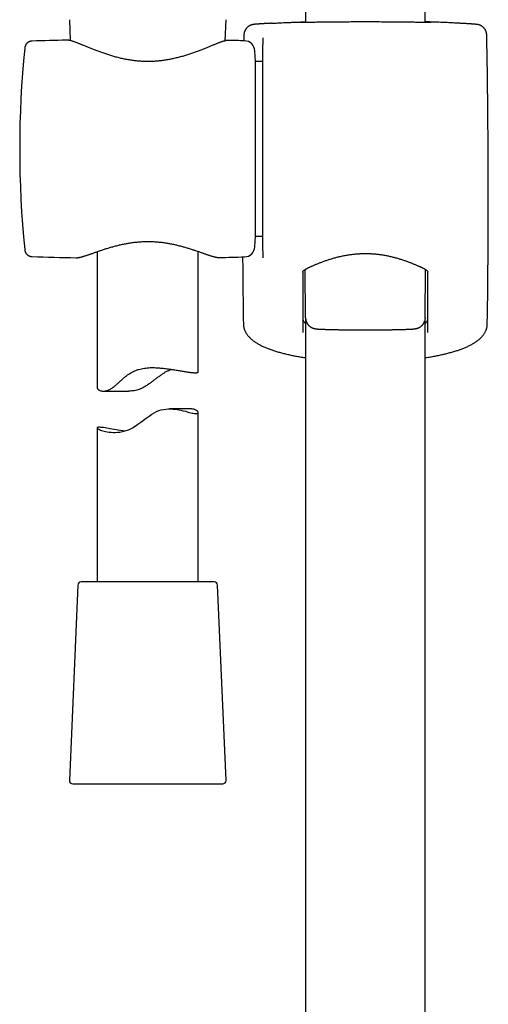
# Model space of a CAD drawing. Header units: millimetres. Extents: x 8 to 641, y 12 to 2274.
# Tile 19 of 34: x 314 to 383, y 1559 to 1705. Entities that reach past the tile are written whole.
import ezdxf

# ---------------------------------------------------------------- set-up
doc = ezdxf.new("R2010")
doc.units = ezdxf.units.MM

msp = doc.modelspace()

# ---------------------------------------------------------------- linework, layer by layer
at = {"color": 7, "linetype": 'Continuous', "lineweight": 30}
for p, q in [((373.94, 1704.76), (373.94, 1861.78)), ((356.14, 1845.09), (356.14, 1704.76)), ((321.12, 1705.18), (321.25, 1702.07)), ((344.24, 1702.04), (344.37, 1705.18)), ((315.58, 1702), (315.59, 1702)), ((320.72, 1702.14), (320.72, 1702.14)), ((344.77, 1702.11), (344.75, 1702.11)), ((344.77, 1702.11), (344.77, 1702.11)), ((347.02, 1702.9), (347.01, 1702.05)), ((349.81, 1702.41), (349.81, 1701.49)), ((348.74, 1698.95), (348.66, 1700.53)), ((349.81, 1670.83), (349.81, 1701.44)), ((349.81, 1698.95), (348.74, 1698.95)), ((348.74, 1673.05), (348.74, 1698.95)), ((348.66, 1671.47), (348.74, 1673.05)), ((348.74, 1673.05), (349.81, 1673.05)), ((314.49, 1671.05), (314.49, 1671.04)), ((315.59, 1670), (315.59, 1670)), ((322.11, 1669.82), (322.11, 1669.83)), ((325.24, 1670.73), (325.24, 1650.51)), ((340.24, 1652.87), (340.24, 1670.76)), ((343.38, 1669.85), (343.38, 1669.86)), ((349.81, 1670.8), (349.81, 1669.8)), ((356.18, 1660.88), (356.11, 1668.09)), ((373.91, 1660.88), (373.98, 1668.09)), ((356.14, 1660.74), (356.14, 1163.64)), ((373.94, 1163.64), (373.94, 1660.74)), ((347.01, 1659.47), (347.01, 1659.46)), ((347.01, 1659.46), (347.02, 1659.44)), ((326.17, 1650.02), (329.88, 1650.02)), ((339.12, 1647.38), (335.97, 1647.38)), ((340.24, 1621.7), (340.24, 1646.84)), ((325.24, 1644.56), (325.24, 1621.7)), ((342.62, 1621.7), (322.87, 1621.7)), ((322.37, 1621.22), (321.12, 1592.22)), ((344.37, 1592.22), (343.12, 1621.22)), ((321.62, 1591.7), (343.42, 1591.7)), ((343.42, 1591.7), (343.87, 1591.7))]:
    msp.add_line(p, q, dxfattribs=at)
at = {"color": 7, "linetype": 'Continuous', "lineweight": 30, "flags": 128}
msp.add_lwpolyline([(329.28, 1644.09), (329.03, 1644.13), (328.7, 1644.18), (328.38, 1644.23), (328.07, 1644.29), (327.77, 1644.34), (327.48, 1644.39), (327.19, 1644.44), (326.92, 1644.49), (326.66, 1644.53), (326.42, 1644.56), (326.2, 1644.6), (326, 1644.62), (325.83, 1644.64), (325.68, 1644.65), (325.55, 1644.65), (325.44, 1644.65), (325.36, 1644.64), (325.3, 1644.62), (325.26, 1644.6), (325.24, 1644.57), (325.25, 1644.54), (325.28, 1644.5), (325.33, 1644.45), (325.4, 1644.41), (325.49, 1644.35), (325.61, 1644.3), (325.74, 1644.24), (325.9, 1644.19), (326.08, 1644.13), (326.28, 1644.08), (326.5, 1644.02), (326.74, 1643.98), (327.01, 1643.94), (327.3, 1643.91), (327.61, 1643.89), (327.93, 1643.89), (328.27, 1643.91), (328.62, 1643.95), (329, 1644.02), (329.38, 1644.11), (329.75, 1644.24), (330.13, 1644.39), (330.51, 1644.59), (330.88, 1644.81), (331.3, 1645.09), (331.71, 1645.39), (332.11, 1645.7), (332.52, 1646.01), (332.94, 1646.32), (333.37, 1646.61), (333.7, 1646.8), (334.04, 1646.97), (334.4, 1647.12), (334.76, 1647.24), (335.12, 1647.31), (335.48, 1647.36), (335.84, 1647.38), (336.2, 1647.38), (336.52, 1647.36), (336.82, 1647.32), (337.12, 1647.28), (337.41, 1647.23), (337.69, 1647.17), (337.96, 1647.11), (338.35, 1647.02), (338.7, 1646.92), (338.93, 1646.87), (339.14, 1646.82), (339.33, 1646.77), (339.51, 1646.73), (339.67, 1646.71), (339.82, 1646.69), (339.94, 1646.68), (339.94, 1646.68)], dxfattribs=at)
at = {"color": 7, "linetype": 'Continuous', "lineweight": 30}
for centre, radius, start, end in [((332.01, 1202.27), 500, 91.2947, 91.8829), ((332.01, 1202.27), 500, 88.2697, 88.5379), ((347.06, 1700.45), 1.6, 3, 88.2697), ((-876.85, 1679), 1260.14, 359.13807, 1.08672), ((463.74, 1686), 150, 174.2775, 185.7217), ((347.06, 1671.55), 1.6, 271.7303, 357), ((332.01, 2169.73), 500, 268.1173, 268.8649), ((332.01, 2169.73), 500, 271.303, 271.7303), ((1606.94, 1679), 1260.14, 180.41172, 180.86193), ((322.87, 1621.2), 0.5, 90, 177.5187), ((342.62, 1621.2), 0.5, 2.4813, 90), ((321.62, 1592.2), 0.5, 177.5187, 270), ((343.87, 1592.2), 0.5, 270, 2.4813)]:
    msp.add_arc(centre, radius, start, end, dxfattribs=at)
for points, knots in [([(351.13, 1704.65), (351.09, 1704.65), (350.98, 1704.64), (350.8, 1704.63), (350.6, 1704.62), (350.4, 1704.61), (350.22, 1704.6), (350.04, 1704.59), (349.87, 1704.58), (349.71, 1704.57), (349.56, 1704.56), (349.42, 1704.55), (349.29, 1704.54), (349.16, 1704.53), (349.05, 1704.52), (348.94, 1704.51), (348.84, 1704.51), (348.75, 1704.5), (348.66, 1704.49), (348.58, 1704.48), (348.51, 1704.47), (348.45, 1704.47), (348.4, 1704.46), (348.37, 1704.45), (348.33, 1704.45), (348.29, 1704.44), (348.25, 1704.43), (348.21, 1704.42), (348.17, 1704.4), (348.12, 1704.39), (348.06, 1704.37), (348, 1704.35), (347.94, 1704.32), (347.86, 1704.28), (347.78, 1704.23), (347.7, 1704.18), (347.62, 1704.12), (347.53, 1704.05), (347.45, 1703.97), (347.38, 1703.88), (347.31, 1703.79), (347.24, 1703.69), (347.19, 1703.58), (347.14, 1703.47), (347.1, 1703.36), (347.06, 1703.24), (347.04, 1703.12), (347.02, 1703), (347.02, 1702.93), (347.02, 1702.9)], [0, 0, 0, 0, 0.018884, 0.055545, 0.092068, 0.128422, 0.164695, 0.201458, 0.238225, 0.275024, 0.3119, 0.348904, 0.386052, 0.423177, 0.460677, 0.498534, 0.536795, 0.575655, 0.615324, 0.658209, 0.707764, 0.732734, 0.749682, 0.763806, 0.775029, 0.784987, 0.793558, 0.801267, 0.80844, 0.815363, 0.822258, 0.829314, 0.836764, 0.844789, 0.853483, 0.862815, 0.872648, 0.882827, 0.893225, 0.903763, 0.91439, 0.925077, 0.935804, 0.946559, 0.957334, 0.968124, 0.98008, 0.9919, 1, 1, 1, 1]), ([(351.14, 1704.65), (351.15, 1704.65), (351.29, 1704.66), (351.58, 1704.67), (351.99, 1704.7), (352.42, 1704.72), (352.88, 1704.74), (353.35, 1704.76), (353.86, 1704.78), (354.39, 1704.8), (354.94, 1704.82), (355.5, 1704.84), (355.9, 1704.85), (356.12, 1704.86), (356.14, 1704.86)], [0, 0, 0, 0, 0.014253, 0.112821, 0.20885, 0.304963, 0.401075, 0.497104, 0.595918, 0.694821, 0.793725, 0.892539, 0.988816, 1, 1, 1, 1]), ([(355.7, 1704.76), (355.67, 1704.76), (355.62, 1704.76), (355.54, 1704.76), (355.48, 1704.76), (355.42, 1704.76), (355.38, 1704.76), (355.35, 1704.76), (355.34, 1704.76), (355.33, 1704.76), (355.33, 1704.76), (355.33, 1704.76)], [0, 0, 0, 0, 0.129828, 0.267991, 0.4046, 0.540073, 0.673619, 0.787873, 0.889735, 0.974602, 1, 1, 1, 1]), ([(355.61, 1704.8), (355.62, 1704.8), (355.67, 1704.8), (355.79, 1704.81), (355.96, 1704.82), (356.09, 1704.82), (356.14, 1704.82)], [0, 0, 0, 0, 0.036801, 0.39477, 0.753314, 1, 1, 1, 1]), ([(365.04, 1704.84), (364.87, 1704.84), (364.53, 1704.84), (364, 1704.84), (363.46, 1704.84), (362.92, 1704.84), (362.39, 1704.83), (361.86, 1704.83), (361.35, 1704.83), (360.84, 1704.82), (360.35, 1704.82), (359.88, 1704.81), (359.42, 1704.81), (358.98, 1704.8), (358.55, 1704.8), (358.15, 1704.79), (357.77, 1704.79), (357.41, 1704.78), (357.08, 1704.78), (356.77, 1704.77), (356.49, 1704.77), (356.24, 1704.77), (356.01, 1704.76), (355.83, 1704.76), (355.73, 1704.76), (355.69, 1704.76)], [0, 0, 0, 0, 0.041588, 0.083176, 0.12726, 0.1714826, 0.2157758, 0.2600689, 0.3042914, 0.3483752, 0.3924369, 0.4366373, 0.4809083, 0.5251792, 0.5693793, 0.6134408, 0.6574669, 0.7016318, 0.7458674, 0.7901028, 0.8342673, 0.8782931, 0.9223037, 0.9664533, 1, 1, 1, 1]), ([(374.39, 1704.76), (374.35, 1704.76), (374.26, 1704.76), (374.08, 1704.76), (373.85, 1704.77), (373.6, 1704.77), (373.32, 1704.77), (373.01, 1704.78), (372.67, 1704.78), (372.32, 1704.79), (371.94, 1704.79), (371.54, 1704.8), (371.11, 1704.8), (370.67, 1704.81), (370.21, 1704.81), (369.74, 1704.82), (369.25, 1704.82), (368.74, 1704.83), (368.23, 1704.83), (367.7, 1704.83), (367.16, 1704.84), (366.62, 1704.84), (366.09, 1704.84), (365.56, 1704.84), (365.22, 1704.84), (365.04, 1704.84)], [0, 0, 0, 0, 0.0297626, 0.074085, 0.1182679, 0.1624661, 0.2068036, 0.2512122, 0.2956209, 0.3399588, 0.3841573, 0.4283913, 0.4727645, 0.5172087, 0.561653, 0.6060265, 0.6502607, 0.6945172, 0.7389128, 0.7833794, 0.827846, 0.8722418, 0.9164983, 0.9582492, 1, 1, 1, 1]), ([(378.95, 1704.65), (378.93, 1704.65), (378.79, 1704.66), (378.51, 1704.67), (378.1, 1704.7), (377.67, 1704.72), (377.21, 1704.74), (376.73, 1704.76), (376.23, 1704.78), (375.7, 1704.8), (375.15, 1704.82), (374.59, 1704.84), (374.18, 1704.85), (373.97, 1704.86), (373.94, 1704.86)], [0, 0, 0, 0, 0.0136402, 0.1122697, 0.2083584, 0.3045303, 0.4007023, 0.4967913, 0.5956663, 0.6946314, 0.7935968, 0.892472, 0.9888087, 1, 1, 1, 1]), ([(373.94, 1704.82), (374, 1704.82), (374.13, 1704.82), (374.3, 1704.81), (374.42, 1704.8), (374.47, 1704.8), (374.47, 1704.8)], [0, 0, 0, 0, 0.250202, 0.613857, 0.976928, 1, 1, 1, 1]), ([(374.76, 1704.76), (374.76, 1704.76), (374.76, 1704.76), (374.75, 1704.76), (374.74, 1704.76), (374.72, 1704.76), (374.68, 1704.76), (374.64, 1704.76), (374.58, 1704.76), (374.51, 1704.76), (374.45, 1704.76), (374.4, 1704.76), (374.38, 1704.76)], [0, 0, 0, 0, 0.013019, 0.085498, 0.173778, 0.277124, 0.392616, 0.516411, 0.645095, 0.776261, 0.908683, 1, 1, 1, 1]), ([(383.07, 1702.9), (383.07, 1702.92), (383.07, 1702.98), (383.05, 1703.08), (383.03, 1703.2), (383, 1703.32), (382.97, 1703.44), (382.92, 1703.54), (382.87, 1703.65), (382.81, 1703.75), (382.74, 1703.84), (382.67, 1703.92), (382.6, 1704), (382.52, 1704.08), (382.44, 1704.14), (382.36, 1704.2), (382.28, 1704.25), (382.21, 1704.29), (382.14, 1704.32), (382.08, 1704.35), (382.02, 1704.37), (381.97, 1704.39), (381.92, 1704.41), (381.88, 1704.42), (381.84, 1704.43), (381.8, 1704.44), (381.77, 1704.44), (381.73, 1704.45), (381.7, 1704.46), (381.66, 1704.46), (381.62, 1704.47), (381.57, 1704.47), (381.5, 1704.48), (381.42, 1704.49), (381.34, 1704.5), (381.25, 1704.51), (381.14, 1704.51), (381.03, 1704.52), (380.91, 1704.53), (380.79, 1704.54), (380.65, 1704.55), (380.51, 1704.56), (380.36, 1704.57), (380.19, 1704.58), (380.02, 1704.59), (379.85, 1704.6), (379.66, 1704.61), (379.46, 1704.62), (379.26, 1704.63), (379.09, 1704.64), (378.99, 1704.65), (378.96, 1704.65)], [0, 0, 0, 0, 0.005525, 0.016756, 0.027853, 0.03882, 0.049657, 0.060363, 0.070935, 0.081369, 0.091654, 0.101777, 0.111718, 0.121443, 0.130903, 0.140025, 0.148718, 0.156895, 0.164525, 0.17166, 0.178432, 0.185023, 0.191646, 0.198467, 0.205715, 0.213657, 0.222606, 0.232948, 0.244669, 0.259843, 0.278902, 0.304495, 0.34358, 0.385666, 0.425718, 0.463263, 0.503068, 0.5421, 0.580423, 0.618225, 0.655555, 0.692413, 0.729395, 0.766222, 0.802977, 0.839709, 0.876457, 0.913265, 0.949643, 0.986144, 1, 1, 1, 1]), ([(315.59, 1702), (315.55, 1702), (315.48, 1702), (315.39, 1701.98), (315.33, 1701.97), (315.29, 1701.96), (315.26, 1701.95), (315.23, 1701.94), (315.2, 1701.93), (315.18, 1701.92), (315.16, 1701.91), (315.14, 1701.9), (315.1, 1701.88), (315.06, 1701.86), (315, 1701.82), (314.94, 1701.78), (314.86, 1701.72), (314.78, 1701.63), (314.71, 1701.55), (314.66, 1701.48), (314.63, 1701.42), (314.6, 1701.35), (314.56, 1701.27), (314.53, 1701.18), (314.51, 1701.07), (314.5, 1701), (314.49, 1700.96)], [0, 0, 0, 0, 0.071575, 0.127211, 0.166397, 0.19073, 0.207259, 0.223148, 0.238389, 0.252976, 0.266902, 0.280161, 0.29275, 0.332015, 0.363747, 0.403188, 0.455159, 0.519602, 0.596145, 0.632244, 0.670217, 0.714902, 0.770379, 0.836532, 0.913159, 1, 1, 1, 1]), ([(344.74, 1702.11), (344.73, 1702.11), (344.68, 1702.11), (344.6, 1702.11), (344.48, 1702.09), (344.34, 1702.07), (344.2, 1702.03), (344.05, 1701.99), (343.9, 1701.95), (343.74, 1701.9), (343.59, 1701.84), (343.42, 1701.78), (343.25, 1701.72), (343.07, 1701.65), (342.89, 1701.58), (342.7, 1701.5), (342.5, 1701.42), (342.29, 1701.34), (342.07, 1701.25), (341.85, 1701.16), (341.62, 1701.07), (341.39, 1700.97), (341.14, 1700.87), (340.89, 1700.77), (340.63, 1700.67), (340.37, 1700.57), (340.09, 1700.47), (339.81, 1700.37), (339.53, 1700.26), (339.24, 1700.16), (338.94, 1700.06), (338.65, 1699.96), (338.34, 1699.87), (338.04, 1699.78), (337.74, 1699.69), (337.43, 1699.61), (337.12, 1699.53), (336.8, 1699.45), (336.49, 1699.38), (336.18, 1699.31), (335.87, 1699.25), (335.56, 1699.2), (335.24, 1699.15), (334.93, 1699.1), (334.62, 1699.07), (334.31, 1699.03), (334, 1699.01), (333.69, 1698.99), (333.39, 1698.97), (333.08, 1698.96), (332.77, 1698.96), (332.47, 1698.96), (332.16, 1698.97), (331.86, 1698.99), (331.55, 1699.01), (331.24, 1699.03), (330.94, 1699.07), (330.63, 1699.1), (330.32, 1699.15), (330.02, 1699.19), (329.71, 1699.25), (329.4, 1699.31), (329.1, 1699.37), (328.79, 1699.44), (328.49, 1699.51), (328.18, 1699.59), (327.88, 1699.67), (327.57, 1699.76), (327.27, 1699.85), (326.97, 1699.94), (326.68, 1700.04), (326.38, 1700.14), (326.09, 1700.24), (325.81, 1700.34), (325.53, 1700.44), (325.25, 1700.55), (324.98, 1700.65), (324.72, 1700.75), (324.46, 1700.85), (324.21, 1700.95), (323.97, 1701.05), (323.73, 1701.15), (323.5, 1701.24), (323.28, 1701.33), (323.07, 1701.42), (322.87, 1701.5), (322.67, 1701.58), (322.48, 1701.65), (322.3, 1701.72), (322.13, 1701.79), (321.97, 1701.85), (321.81, 1701.91), (321.66, 1701.96), (321.51, 1702), (321.36, 1702.05), (321.22, 1702.08), (321.08, 1702.11), (320.95, 1702.13), (320.83, 1702.15), (320.76, 1702.15), (320.72, 1702.15)], [0, 0, 0, 0, 0.002878, 0.011486, 0.021651, 0.03308, 0.04521, 0.056768, 0.067761, 0.078329, 0.089075, 0.099609, 0.110077, 0.120522, 0.130978, 0.141446, 0.151882, 0.162421, 0.172973, 0.183547, 0.194152, 0.204791, 0.215469, 0.226186, 0.236945, 0.247744, 0.25858, 0.26943, 0.28031, 0.291118, 0.30185, 0.312505, 0.32308, 0.333575, 0.34399, 0.354327, 0.364586, 0.374773, 0.384873, 0.394812, 0.404603, 0.414283, 0.423868, 0.433373, 0.442811, 0.452114, 0.461364, 0.470632, 0.47987, 0.489038, 0.498104, 0.507067, 0.516159, 0.525265, 0.534398, 0.543574, 0.552807, 0.562109, 0.571455, 0.580881, 0.590433, 0.600086, 0.609817, 0.619597, 0.629453, 0.63948, 0.649632, 0.659903, 0.670284, 0.680767, 0.691339, 0.701987, 0.712696, 0.723451, 0.734234, 0.745034, 0.755849, 0.766648, 0.777474, 0.788309, 0.799131, 0.809925, 0.820678, 0.83138, 0.842021, 0.852598, 0.863109, 0.873616, 0.883895, 0.894242, 0.904657, 0.915146, 0.925726, 0.936426, 0.947297, 0.958423, 0.969927, 0.981935, 0.991755, 1, 1, 1, 1]), ([(349.81, 1702.47), (349.81, 1702.46), (349.81, 1702.45), (349.81, 1702.42), (349.81, 1702.41)], [0, 0, 0, 0, 0.498121, 1, 1, 1, 1]), ([(322.11, 1669.82), (322.14, 1669.82), (322.21, 1669.82), (322.32, 1669.83), (322.46, 1669.85), (322.6, 1669.88), (322.76, 1669.91), (322.91, 1669.95), (323.07, 1669.99), (323.23, 1670.04), (323.4, 1670.09), (323.57, 1670.15), (323.75, 1670.21), (323.94, 1670.27), (324.13, 1670.34), (324.33, 1670.41), (324.54, 1670.48), (324.75, 1670.56), (324.98, 1670.64), (325.21, 1670.72), (325.44, 1670.8), (325.69, 1670.88), (325.93, 1670.97), (326.19, 1671.05), (326.45, 1671.14), (326.72, 1671.22), (326.99, 1671.31), (327.27, 1671.39), (327.55, 1671.47), (327.83, 1671.55), (328.12, 1671.62), (328.41, 1671.69), (328.7, 1671.76), (328.99, 1671.83), (329.28, 1671.89), (329.57, 1671.94), (329.86, 1671.99), (330.16, 1672.04), (330.45, 1672.08), (330.75, 1672.12), (331.04, 1672.15), (331.34, 1672.18), (331.64, 1672.21), (331.93, 1672.22), (332.23, 1672.24), (332.52, 1672.24), (332.8, 1672.25), (333.09, 1672.24), (333.38, 1672.23), (333.67, 1672.22), (333.96, 1672.2), (334.25, 1672.18), (334.55, 1672.15), (334.84, 1672.12), (335.13, 1672.08), (335.43, 1672.04), (335.71, 1671.99), (336, 1671.94), (336.29, 1671.88), (336.57, 1671.82), (336.86, 1671.76), (337.14, 1671.69), (337.43, 1671.62), (337.71, 1671.55), (337.99, 1671.47), (338.26, 1671.39), (338.54, 1671.31), (338.81, 1671.23), (339.07, 1671.15), (339.33, 1671.06), (339.58, 1670.98), (339.83, 1670.9), (340.08, 1670.81), (340.31, 1670.73), (340.54, 1670.65), (340.77, 1670.57), (340.98, 1670.5), (341.19, 1670.43), (341.39, 1670.36), (341.58, 1670.29), (341.77, 1670.23), (341.95, 1670.17), (342.12, 1670.11), (342.28, 1670.06), (342.44, 1670.02), (342.59, 1669.98), (342.74, 1669.94), (342.89, 1669.91), (343.03, 1669.88), (343.17, 1669.86), (343.28, 1669.85), (343.34, 1669.86), (343.36, 1669.86)], [0, 0, 0, 0, 0.007926, 0.018982, 0.031359, 0.044716, 0.057633, 0.070111, 0.082267, 0.094223, 0.105902, 0.117632, 0.129274, 0.140819, 0.152256, 0.163693, 0.175297, 0.186914, 0.198545, 0.210189, 0.22184, 0.23349, 0.245129, 0.256747, 0.268333, 0.279916, 0.291429, 0.302901, 0.314315, 0.325657, 0.336913, 0.34807, 0.359117, 0.370046, 0.38085, 0.391518, 0.401971, 0.412314, 0.422659, 0.432982, 0.443265, 0.453492, 0.463645, 0.473713, 0.483681, 0.493538, 0.503277, 0.512932, 0.52263, 0.532454, 0.542395, 0.552441, 0.562577, 0.572789, 0.583059, 0.593368, 0.603696, 0.61402, 0.624333, 0.634854, 0.64559, 0.656464, 0.667467, 0.678589, 0.689814, 0.701129, 0.712517, 0.723958, 0.735435, 0.746944, 0.75855, 0.770167, 0.781824, 0.793505, 0.805197, 0.816886, 0.828561, 0.840213, 0.85184, 0.863445, 0.874986, 0.886427, 0.897955, 0.909575, 0.921302, 0.933166, 0.945215, 0.957529, 0.970222, 0.983424, 0.994819, 1, 1, 1, 1]), ([(314.49, 1671.04), (314.5, 1671), (314.51, 1670.93), (314.53, 1670.81), (314.57, 1670.71), (314.61, 1670.61), (314.67, 1670.52), (314.72, 1670.44), (314.77, 1670.38), (314.81, 1670.34), (314.85, 1670.3), (314.89, 1670.26), (314.93, 1670.23), (314.99, 1670.18), (315.06, 1670.14), (315.12, 1670.11), (315.18, 1670.08), (315.23, 1670.06), (315.29, 1670.04), (315.38, 1670.02), (315.47, 1670), (315.55, 1670), (315.59, 1670)], [0, 0, 0, 0, 0.092196, 0.172946, 0.243178, 0.310328, 0.372631, 0.426128, 0.470659, 0.506135, 0.532534, 0.556367, 0.587171, 0.624996, 0.669766, 0.721351, 0.741277, 0.771066, 0.812031, 0.86401, 0.926767, 1, 1, 1, 1]), ([(355.77, 1667.7), (355.77, 1667.71), (355.77, 1667.72), (355.77, 1667.73), (355.78, 1667.75), (355.79, 1667.78), (355.81, 1667.81), (355.84, 1667.85), (355.87, 1667.89), (355.91, 1667.94), (355.97, 1667.98), (356.03, 1668.03), (356.1, 1668.08), (356.17, 1668.13), (356.25, 1668.17), (356.34, 1668.22), (356.44, 1668.28), (356.55, 1668.33), (356.67, 1668.39), (356.8, 1668.45), (356.94, 1668.51), (357.09, 1668.58), (357.26, 1668.65), (357.43, 1668.73), (357.62, 1668.81), (357.82, 1668.89), (358.02, 1668.97), (358.23, 1669.06), (358.45, 1669.14), (358.68, 1669.23), (358.91, 1669.31), (359.15, 1669.4), (359.39, 1669.48), (359.64, 1669.56), (359.89, 1669.64), (360.15, 1669.72), (360.42, 1669.79), (360.68, 1669.87), (360.95, 1669.94), (361.22, 1670), (361.5, 1670.06), (361.77, 1670.12), (362.05, 1670.18), (362.33, 1670.23), (362.61, 1670.27), (362.89, 1670.31), (363.17, 1670.35), (363.45, 1670.38), (363.73, 1670.4), (364.01, 1670.42), (364.3, 1670.44), (364.58, 1670.45), (364.86, 1670.46), (365.14, 1670.46), (365.42, 1670.45), (365.7, 1670.44), (365.98, 1670.43), (366.26, 1670.41), (366.54, 1670.39), (366.82, 1670.36), (367.1, 1670.33), (367.37, 1670.29), (367.65, 1670.24), (367.93, 1670.2), (368.2, 1670.15), (368.47, 1670.09), (368.74, 1670.03), (369.01, 1669.97), (369.28, 1669.9), (369.54, 1669.83), (369.8, 1669.76), (370.06, 1669.68), (370.32, 1669.6), (370.57, 1669.52), (370.81, 1669.44), (371.05, 1669.36), (371.29, 1669.27), (371.52, 1669.19), (371.74, 1669.1), (371.95, 1669.02), (372.16, 1668.93), (372.36, 1668.85), (372.56, 1668.77), (372.74, 1668.69), (372.92, 1668.61), (373.08, 1668.54), (373.23, 1668.47), (373.36, 1668.41), (373.49, 1668.35), (373.61, 1668.3), (373.71, 1668.24), (373.81, 1668.19), (373.9, 1668.14), (373.97, 1668.09), (374.04, 1668.05), (374.1, 1668), (374.16, 1667.95), (374.2, 1667.91), (374.24, 1667.86), (374.27, 1667.83), (374.29, 1667.79), (374.3, 1667.77), (374.31, 1667.74), (374.32, 1667.72), (374.32, 1667.71), (374.32, 1667.7), (374.32, 1667.7)], [0, 0, 0, 0, 0.004273, 0.019808, 0.030267, 0.040776, 0.050189, 0.060175, 0.069699, 0.078993, 0.0882, 0.097401, 0.106629, 0.11468, 0.123186, 0.131755, 0.140428, 0.149228, 0.158161, 0.167223, 0.176402, 0.185665, 0.19544, 0.205711, 0.216072, 0.226501, 0.23697, 0.24745, 0.257901, 0.268296, 0.278677, 0.289152, 0.299586, 0.309975, 0.320315, 0.330604, 0.340838, 0.351008, 0.361049, 0.371023, 0.380936, 0.390775, 0.400531, 0.410192, 0.419751, 0.429201, 0.438609, 0.447951, 0.457222, 0.466439, 0.475623, 0.484791, 0.493962, 0.503143, 0.512275, 0.521379, 0.530486, 0.539608, 0.548763, 0.557969, 0.567244, 0.576606, 0.58606, 0.595505, 0.60506, 0.61472, 0.624473, 0.634308, 0.64421, 0.654163, 0.664168, 0.674281, 0.684495, 0.694802, 0.705177, 0.715593, 0.726022, 0.736427, 0.746836, 0.7573, 0.767787, 0.778277, 0.78875, 0.79919, 0.809583, 0.819933, 0.828729, 0.83797, 0.847109, 0.85613, 0.865026, 0.873798, 0.882461, 0.891045, 0.899615, 0.908428, 0.917731, 0.927018, 0.936307, 0.945633, 0.955061, 0.96471, 0.974784, 0.985592, 0.999642, 1, 1, 1, 1]), ([(355.77, 1667.7), (355.77, 1666.41), (355.77, 1663.41), (355.77, 1660.41), (355.77, 1658.71)], [0, 0, 0, 0, 0.429699, 1, 1, 1, 1]), ([(374.32, 1658.71), (374.32, 1660.41), (374.32, 1663.41), (374.32, 1666.41), (374.32, 1667.7)], [0, 0, 0, 0, 0.570301, 1, 1, 1, 1]), ([(346.94, 1660.04), (346.94, 1660.04), (346.94, 1659.98), (346.94, 1659.87), (346.96, 1659.71), (346.98, 1659.58), (347, 1659.5), (347.01, 1659.47)], [0, 0, 0, 0, 0.009567, 0.28908, 0.5685, 0.848725, 1, 1, 1, 1]), ([(346.94, 1660.04), (346.94, 1660.04), (346.94, 1660.04), (346.94, 1660.04), (346.94, 1660.04)], [0, 0, 0, 0, 0.06666, 1, 1, 1, 1]), ([(355.77, 1660.76), (355.77, 1660.71), (355.78, 1660.62), (355.83, 1660.49), (355.9, 1660.35), (356.01, 1660.23), (356.1, 1660.14), (356.14, 1660.1)], [0, 0, 0, 0, 0.2051, 0.4102, 0.610847, 0.812124, 1, 1, 1, 1]), ([(356.18, 1660.88), (356.18, 1660.88), (356.18, 1660.82), (356.19, 1660.7), (356.21, 1660.55), (356.24, 1660.47), (356.25, 1660.44)], [0, 0, 0, 0, 0.001557, 0.4019051, 0.8035299, 1, 1, 1, 1]), ([(356.24, 1660.44), (356.25, 1660.41), (356.27, 1660.34), (356.32, 1660.24), (356.37, 1660.14), (356.43, 1660.04), (356.49, 1659.94), (356.56, 1659.85), (356.64, 1659.77), (356.71, 1659.7), (356.79, 1659.63), (356.87, 1659.57), (356.95, 1659.52), (357.03, 1659.48), (357.1, 1659.44), (357.17, 1659.41), (357.23, 1659.39), (357.29, 1659.37), (357.35, 1659.35), (357.4, 1659.34), (357.45, 1659.32), (357.5, 1659.31), (357.55, 1659.3), (357.61, 1659.29), (357.67, 1659.28), (357.75, 1659.27), (357.84, 1659.26), (357.95, 1659.25), (358.06, 1659.24), (358.18, 1659.24), (358.3, 1659.23), (358.44, 1659.22), (358.57, 1659.21), (358.72, 1659.21), (358.87, 1659.2), (359.03, 1659.2), (359.19, 1659.19), (359.37, 1659.18), (359.55, 1659.18), (359.73, 1659.17), (359.93, 1659.17), (360.13, 1659.16), (360.33, 1659.16), (360.55, 1659.16), (360.76, 1659.15), (360.99, 1659.15), (361.22, 1659.14), (361.45, 1659.14), (361.69, 1659.14), (361.93, 1659.13), (362.18, 1659.13), (362.43, 1659.13), (362.68, 1659.13), (362.94, 1659.12), (363.2, 1659.12), (363.46, 1659.12), (363.73, 1659.12), (363.99, 1659.12), (364.26, 1659.12), (364.53, 1659.12), (364.8, 1659.12), (365.07, 1659.12), (365.34, 1659.12), (365.61, 1659.12), (365.87, 1659.12), (366.14, 1659.12), (366.41, 1659.12), (366.67, 1659.12), (366.93, 1659.12), (367.19, 1659.13), (367.45, 1659.13), (367.7, 1659.13), (367.95, 1659.13), (368.2, 1659.14), (368.44, 1659.14), (368.68, 1659.14), (368.91, 1659.14), (369.14, 1659.15), (369.36, 1659.15), (369.58, 1659.16), (369.79, 1659.16), (369.99, 1659.17), (370.19, 1659.17), (370.38, 1659.17), (370.57, 1659.18), (370.74, 1659.19), (370.92, 1659.19), (371.08, 1659.2), (371.24, 1659.2), (371.38, 1659.21), (371.53, 1659.21), (371.66, 1659.22), (371.79, 1659.23), (371.91, 1659.24), (372.02, 1659.24), (372.13, 1659.25), (372.25, 1659.26), (372.35, 1659.27), (372.44, 1659.29), (372.51, 1659.3), (372.57, 1659.31), (372.62, 1659.32), (372.68, 1659.33), (372.73, 1659.35), (372.79, 1659.36), (372.85, 1659.39), (372.92, 1659.41), (372.99, 1659.44), (373.06, 1659.48), (373.14, 1659.52), (373.22, 1659.58), (373.3, 1659.64), (373.39, 1659.71), (373.47, 1659.79), (373.54, 1659.87), (373.62, 1659.97), (373.68, 1660.06), (373.74, 1660.17), (373.79, 1660.28), (373.82, 1660.37), (373.84, 1660.42), (373.84, 1660.44)], [0, 0, 0, 0, 0.003554, 0.008276, 0.012942, 0.017551, 0.022099, 0.026581, 0.03099, 0.035312, 0.03953, 0.043619, 0.047554, 0.051315, 0.054903, 0.058348, 0.061706, 0.065051, 0.068459, 0.072014, 0.075831, 0.080047, 0.084841, 0.090466, 0.097336, 0.106259, 0.119462, 0.13252, 0.144619, 0.156048, 0.168133, 0.179761, 0.19111, 0.202277, 0.213319, 0.224271, 0.235153, 0.245982, 0.256769, 0.267522, 0.278247, 0.288948, 0.299629, 0.310294, 0.320943, 0.331579, 0.342204, 0.352819, 0.363425, 0.374023, 0.384615, 0.3952, 0.405779, 0.416354, 0.426924, 0.437491, 0.448054, 0.458616, 0.469175, 0.479732, 0.490288, 0.500844, 0.5114, 0.521956, 0.532513, 0.54307, 0.55363, 0.564191, 0.574755, 0.585323, 0.595893, 0.606469, 0.617048, 0.627634, 0.638225, 0.648823, 0.659429, 0.670043, 0.680667, 0.691301, 0.701948, 0.712608, 0.723284, 0.733978, 0.744693, 0.755434, 0.766204, 0.77701, 0.78786, 0.798767, 0.809746, 0.82082, 0.832024, 0.843414, 0.855082, 0.867203, 0.880152, 0.895018, 0.906366, 0.91267, 0.918131, 0.922822, 0.926975, 0.93077, 0.93435, 0.937836, 0.941316, 0.944863, 0.948558, 0.952449, 0.95655, 0.960838, 0.965269, 0.969799, 0.974394, 0.979031, 0.983694, 0.988375, 0.993068, 0.997768, 1, 1, 1, 1]), ([(373.91, 1660.88), (373.91, 1660.88), (373.91, 1660.84), (373.91, 1660.75), (373.89, 1660.62), (373.87, 1660.51), (373.85, 1660.46), (373.84, 1660.44)], [0, 0, 0, 0, 0.001562, 0.298853, 0.596143, 0.902071, 1, 1, 1, 1]), ([(373.94, 1660.1), (373.95, 1660.1), (374, 1660.15), (374.08, 1660.23), (374.19, 1660.36), (374.26, 1660.49), (374.31, 1660.62), (374.32, 1660.71), (374.32, 1660.76)], [0, 0, 0, 0, 0.011261, 0.204385, 0.397511, 0.590361, 0.795181, 1, 1, 1, 1]), ([(383.08, 1659.47), (383.08, 1659.47), (383.1, 1659.53), (383.12, 1659.64), (383.14, 1659.8), (383.15, 1659.93), (383.15, 1660.01), (383.15, 1660.04)], [0, 0, 0, 0, 0.010148, 0.299735, 0.585392, 0.868249, 1, 1, 1, 1]), ([(383.15, 1660.04), (383.15, 1660.04), (383.15, 1660.04), (383.15, 1660.04), (383.15, 1660.04)], [0, 0, 0, 0, 0.065093, 1, 1, 1, 1]), ([(347.03, 1659.4), (347.03, 1659.39), (347.04, 1659.33), (347.08, 1659.22), (347.14, 1659.07), (347.2, 1658.91), (347.28, 1658.77), (347.36, 1658.62), (347.45, 1658.48), (347.55, 1658.33), (347.67, 1658.19), (347.79, 1658.05), (347.93, 1657.91), (348.07, 1657.78), (348.23, 1657.64), (348.4, 1657.5), (348.59, 1657.37), (348.78, 1657.24), (348.97, 1657.12), (349.17, 1657.01), (349.39, 1656.89), (349.62, 1656.77), (349.86, 1656.65), (350.11, 1656.54), (350.36, 1656.44), (350.62, 1656.34), (350.88, 1656.24), (351.14, 1656.14), (351.42, 1656.05), (351.7, 1655.96), (351.99, 1655.87), (352.29, 1655.79), (352.59, 1655.71), (352.89, 1655.63), (353.2, 1655.55), (353.52, 1655.48), (353.84, 1655.4), (354.16, 1655.33), (354.49, 1655.27), (354.83, 1655.2), (355.17, 1655.14), (355.52, 1655.08), (355.84, 1655.03), (356.05, 1654.99), (356.14, 1654.98)], [0, 0, 0, 0, 0.003305, 0.02144, 0.039822, 0.058521, 0.077614, 0.09713, 0.116888, 0.137755, 0.159259, 0.181499, 0.204557, 0.228495, 0.253346, 0.2791, 0.305692, 0.333008, 0.357497, 0.383019, 0.411055, 0.438966, 0.466643, 0.494023, 0.521073, 0.547777, 0.574126, 0.600139, 0.626367, 0.652641, 0.678758, 0.704713, 0.730499, 0.756108, 0.781529, 0.806753, 0.831763, 0.856767, 0.881772, 0.906663, 0.931464, 0.956197, 0.980886, 1, 1, 1, 1]), ([(373.94, 1654.98), (374.02, 1654.99), (374.22, 1655.02), (374.53, 1655.07), (374.88, 1655.13), (375.22, 1655.2), (375.56, 1655.26), (375.89, 1655.33), (376.22, 1655.4), (376.54, 1655.47), (376.85, 1655.54), (377.16, 1655.62), (377.46, 1655.69), (377.76, 1655.78), (378.05, 1655.86), (378.34, 1655.95), (378.62, 1656.03), (378.88, 1656.12), (379.15, 1656.21), (379.4, 1656.31), (379.65, 1656.41), (379.9, 1656.51), (380.14, 1656.61), (380.38, 1656.73), (380.61, 1656.84), (380.84, 1656.96), (381.05, 1657.08), (381.26, 1657.21), (381.46, 1657.34), (381.66, 1657.48), (381.84, 1657.63), (382.01, 1657.77), (382.17, 1657.92), (382.32, 1658.07), (382.45, 1658.23), (382.57, 1658.38), (382.68, 1658.54), (382.77, 1658.69), (382.85, 1658.84), (382.92, 1658.99), (382.99, 1659.15), (383.04, 1659.31), (383.07, 1659.41), (383.08, 1659.46)], [0, 0, 0, 0, 0.016241, 0.040724, 0.065308, 0.089977, 0.114716, 0.13951, 0.164345, 0.189233, 0.214042, 0.238905, 0.26399, 0.289278, 0.314754, 0.340401, 0.366206, 0.392157, 0.415633, 0.441818, 0.466734, 0.493429, 0.520239, 0.547192, 0.574304, 0.60158, 0.629011, 0.656565, 0.684137, 0.711895, 0.739166, 0.765819, 0.791675, 0.816611, 0.840575, 0.863582, 0.885695, 0.907002, 0.925186, 0.94453, 0.963861, 0.982799, 1, 1, 1, 1]), ([(325.25, 1650.51), (325.25, 1650.49), (325.25, 1650.46), (325.27, 1650.4), (325.32, 1650.34), (325.38, 1650.27), (325.47, 1650.2), (325.58, 1650.14), (325.72, 1650.08), (325.89, 1650.04), (326.09, 1650.02), (326.29, 1650.02), (326.49, 1650.05), (326.68, 1650.09), (326.89, 1650.16), (327.1, 1650.26), (327.31, 1650.39), (327.53, 1650.53), (327.75, 1650.7), (328.01, 1650.91), (328.31, 1651.18), (328.66, 1651.5), (329, 1651.8), (329.31, 1652.07), (329.61, 1652.31), (329.92, 1652.54), (330.25, 1652.75), (330.61, 1652.94), (330.99, 1653.11), (331.4, 1653.25), (331.82, 1653.35), (332.25, 1653.43), (332.67, 1653.48), (333.11, 1653.51), (333.53, 1653.51), (333.93, 1653.5), (334.3, 1653.48), (334.67, 1653.45), (335.04, 1653.42), (335.41, 1653.37), (335.77, 1653.33), (336.12, 1653.27), (336.45, 1653.22), (336.78, 1653.17), (337.11, 1653.11), (337.42, 1653.06), (337.73, 1653.01), (338.03, 1652.96), (338.32, 1652.91), (338.59, 1652.87), (338.85, 1652.83), (339.1, 1652.8), (339.31, 1652.78), (339.5, 1652.76), (339.67, 1652.75), (339.82, 1652.75), (339.95, 1652.75), (340.05, 1652.76), (340.14, 1652.78), (340.2, 1652.8), (340.23, 1652.83), (340.25, 1652.85), (340.24, 1652.87), (340.24, 1652.87)], [0, 0, 0, 0, 0.011329, 0.027555, 0.04377, 0.060395, 0.07703, 0.093653, 0.111759, 0.129862, 0.148362, 0.166856, 0.180529, 0.194199, 0.208254, 0.222308, 0.235988, 0.249671, 0.26365, 0.277633, 0.299312, 0.321017, 0.342713, 0.359326, 0.37596, 0.392575, 0.409161, 0.426622, 0.444081, 0.462124, 0.480167, 0.497618, 0.51507, 0.532976, 0.550883, 0.56638, 0.581891, 0.59739, 0.61333, 0.629281, 0.645222, 0.660992, 0.676772, 0.692542, 0.708692, 0.724852, 0.741002, 0.758213, 0.775437, 0.792648, 0.810391, 0.82815, 0.845893, 0.862554, 0.879228, 0.89589, 0.913059, 0.930243, 0.947413, 0.963697, 0.979993, 0.996277, 1, 1, 1, 1]), ([(336.33, 1653.24), (336.25, 1653.22), (336.05, 1653.15), (335.72, 1653.01), (335.35, 1652.82), (334.96, 1652.59), (334.57, 1652.31), (334.17, 1652.01), (333.77, 1651.7), (333.36, 1651.39), (332.94, 1651.08), (332.55, 1650.81), (332.18, 1650.6), (331.83, 1650.42), (331.48, 1650.27), (331.11, 1650.16), (330.74, 1650.08), (330.37, 1650.04), (330.08, 1650.02), (329.92, 1650.02), (329.88, 1650.02)], [0, 0, 0, 0, 0.0368857, 0.0942171, 0.1534835, 0.2127642, 0.2802496, 0.3478292, 0.4153816, 0.4842614, 0.5531705, 0.6219853, 0.6726638, 0.7233251, 0.7755174, 0.8276958, 0.8784957, 0.929308, 0.9817827, 1, 1, 1, 1]), ([(339.94, 1646.68), (339.97, 1646.69), (340.05, 1646.69), (340.13, 1646.71), (340.19, 1646.73), (340.23, 1646.77), (340.25, 1646.82), (340.24, 1646.87), (340.22, 1646.93), (340.17, 1647), (340.11, 1647.06), (340.02, 1647.13), (339.91, 1647.2), (339.78, 1647.26), (339.62, 1647.32), (339.42, 1647.36), (339.26, 1647.38), (339.15, 1647.38), (339.12, 1647.38)], [0, 0, 0, 0, 0.062757, 0.12557, 0.18833, 0.253115, 0.317957, 0.382748, 0.445438, 0.508173, 0.570866, 0.635141, 0.69946, 0.763729, 0.83373, 0.903721, 0.975247, 1, 1, 1, 1])]:
    msp.add_open_spline(points, degree=3, knots=knots, dxfattribs=at)

doc.saveas('drawing.dxf')
